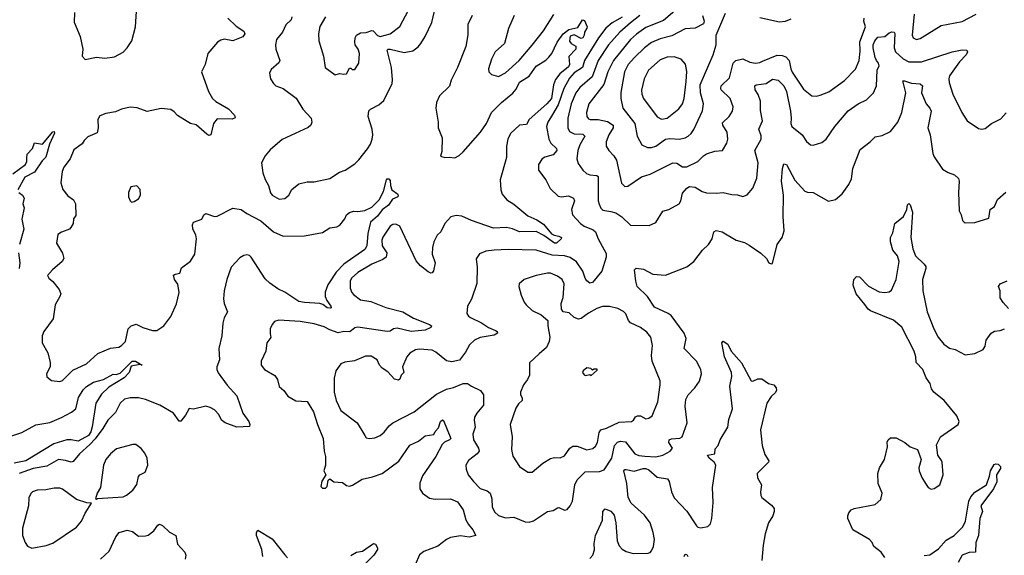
# Model space of a CAD drawing. Extents: x 2056909 to 2160450, y 827444 to 1016825.
# Tile 51 of 256: x 2068340 to 2075344, y 896503 to 900315. Entities that reach past the tile are written whole.
import ezdxf

# ---------------------------------------------------------------- set-up
doc = ezdxf.new("R2010")
doc.units = 0

msp = doc.modelspace()

# ---------------------------------------------------------------- linework, layer by layer
at = {"layer": '0CON10XD'}
for points in [[(2068728.8, 900365), (2068727.3, 900297.3), (2068770.8, 900195), (2068788, 900105), (2068783.3, 900055), (2068805, 900032.5), (2068885, 900048), (2068945, 900040), (2069015, 900050), (2069075, 900084.2), (2069104.2, 900115), (2069136.5, 900165), (2069164.5, 900265), (2069182.6, 900557.4)], [(2070274.6, 900335), (2070271.5, 900315), (2070232.7, 900277.3), (2070210, 900225), (2070167.8, 900175), (2070160, 900135), (2070161.5, 900105), (2070190.8, 900025), (2070182.1, 900007.9), (2070129.5, 899960.5), (2070116.4, 899933.6), (2070124, 899895), (2070145, 899860), (2070162.5, 899845), (2070213.8, 899825), (2070306.2, 899756.2), (2070355, 899678.6), (2070412.2, 899615), (2070418.8, 899585), (2070410.9, 899565), (2070392.2, 899547.8), (2070207.8, 899462.2), (2070121.1, 899388.9), (2070086, 899345), (2070060.8, 899295), (2070070, 899225), (2070085, 899176.7), (2070109.2, 899135), (2070123.2, 899083.2), (2070136.7, 899065), (2070185, 899038), (2070225, 899041.2), (2070253.3, 899065), (2070275, 899106.7), (2070325, 899145.8), (2070385, 899160.8), (2070435, 899162), (2070545, 899184.3), (2070615, 899228.6), (2070655, 899243.8), (2070725, 899289.2), (2070752.2, 899317.8), (2070813.1, 899395), (2070835, 899430), (2070847.3, 899465), (2070850.9, 899495), (2070846.2, 899535), (2070818.2, 899625), (2070823.7, 899666.3), (2070835, 899678.6), (2070895, 899707.8), (2070930.9, 899739.1), (2070989.1, 899860.9), (2070992.2, 899887.8), (2070984.6, 899975), (2070953.1, 900096.9), (2070961.2, 900105), (2070975, 900105.9), (2071075, 900081.8), (2071136.6, 900093.4), (2071175, 900122.2), (2071194.4, 900145), (2071225.4, 900195), (2071272.5, 900295), (2071291.2, 900375)], [(2070515.5, 900334.5), (2070474.5, 900265.5), (2070464.4, 900215), (2070467.8, 900165), (2070500.8, 900055), (2070513.8, 899975), (2070585, 899923.3), (2070615, 899932.5), (2070645, 899927.5), (2070665, 899930), (2070685, 899970), (2070695, 899970), (2070705, 899960), (2070725, 899960), (2070753.3, 900005), (2070757.5, 900075), (2070747.5, 900105), (2070727.1, 900135), (2070722.9, 900155), (2070725.7, 900185), (2070735.6, 900204.4), (2070765, 900220.6), (2070805, 900224.4), (2070845, 900239.2), (2070855, 900235.8), (2070885, 900203.5), (2070905, 900195.4), (2070974.6, 900215.4), (2071043.5, 900266.5), (2071106.4, 900383.6)], [(2073017.9, 900392.1), (2072920.5, 900309.5), (2072795, 900258.4), (2072727.5, 900212.5), (2072686, 900175), (2072564.7, 900025), (2072524.2, 899945), (2072495.6, 899854.4), (2072389.5, 899715), (2072371.5, 899655), (2072373.3, 899625), (2072385, 899610), (2072397.5, 899605), (2072455, 899604.7), (2072521.5, 899591.5), (2072561.2, 899565), (2072561.8, 899545), (2072530.7, 899495), (2072510.9, 899445), (2072512.2, 899415), (2072530, 899385), (2072567.1, 899347.1), (2072584.7, 899314.7), (2072620.7, 899150.7), (2072645, 899128), (2072665, 899130)], [(2072835, 899404.5), (2072865, 899414.4), (2072935, 899465.8), (2072965, 899469.7), (2073034.7, 899465.3), (2073075, 899474.5), (2073094.7, 899485.3), (2073116.7, 899505), (2073135.9, 899534.1), (2073196.8, 899666.8), (2073204.6, 899715), (2073183.6, 899795), (2073179.6, 899850.4), (2073271.9, 900065), (2073294.3, 900135), (2073294, 900205), (2073359.7, 900360.3)], [(2069821.2, 900325), (2069878.7, 900268.7), (2069934.2, 900234.2), (2069941.2, 900215), (2069926.7, 900193.3), (2069855, 900164.2), (2069795, 900175.6), (2069770.3, 900169.7), (2069746.2, 900155), (2069678, 900075), (2069658.6, 899995), (2069634.2, 899945), (2069683.3, 899805), (2069712.2, 899755), (2069735, 899732.2), (2069825, 899680.6), (2069868.8, 899635), (2069873, 899617), (2069852.3, 899607.7), (2069745, 899608.8), (2069719.2, 899575), (2069698.8, 899495), (2069685, 899491.2), (2069671.2, 899501.2), (2069595, 899566.2), (2069555, 899576.7), (2069530.3, 899590.3), (2069462.7, 899632.7), (2069439.7, 899659.7), (2069415, 899676), (2069345, 899683.8), (2069247.3, 899662.7), (2069175, 899687.5), (2069125, 899693.3), (2069065, 899678.1), (2069021.7, 899658.3), (2068952.1, 899647.9), (2068910.3, 899629.7), (2068895.8, 899605), (2068898.6, 899545), (2068889.7, 899510.3), (2068825, 899482), (2068798, 899455), (2068785, 899431.2), (2068725, 899388.8), (2068698.6, 899325), (2068654.3, 899265), (2068642.9, 899235), (2068631.4, 899155), (2068645.7, 899105.7), (2068682.4, 899062.4), (2068722.7, 899032.7), (2068736, 899005), (2068738.1, 898921.9), (2068722.3, 898897.7), (2068720.8, 898865), (2068704, 898835), (2068693.3, 898825), (2068636.7, 898803.3), (2068611.9, 898785), (2068600.8, 898725), (2068644.3, 898654.3), (2068654, 898615), (2068641.2, 898595), (2068572.5, 898535), (2068537.5, 898495), (2068547.5, 898475), (2068575, 898452.5), (2068620, 898395), (2068631.2, 898365), (2068626.2, 898345), (2068592.9, 898285), (2068577.1, 898185), (2068510.8, 898095), (2068499.2, 898065), (2068500, 898015), (2068540.8, 897945), (2068557.5, 897875), (2068555.7, 897844.3), (2068530, 897795), (2068533, 897773), (2068567, 897747), (2068625, 897740), (2068645, 897746.7), (2068718.7, 897821.3), (2068815, 897864.5), (2068895, 897940), (2068985, 897977.1), (2069045, 897984.3), (2069064.5, 897995.5), (2069092.5, 898025), (2069112, 898115), (2069133.6, 898136.4), (2069168.7, 898148.7), (2069214.6, 898124.6), (2069285, 898101.8), (2069315, 898102.2), (2069365, 898135.6), (2069415, 898201.9), (2069455, 898292), (2069473.4, 898373.4), (2069463.8, 898433.8), (2069442.1, 898465), (2069434.1, 898495.9), (2069445, 898504), (2069478.6, 898511.4), (2069491.2, 898548.8), (2069555, 898595.8), (2069585.5, 898645), (2069598.5, 898755), (2069592.8, 898782.8), (2069570.9, 898825), (2069568.5, 898855), (2069576.2, 898873.8), (2069635.5, 898894.5), (2069648.8, 898925), (2069664.3, 898935.7), (2069725, 898914), (2069745, 898916), (2069855, 898974), (2069915, 898962.9), (2069955.9, 898935.9), (2070055, 898882.2), (2070144.7, 898804.7), (2070215, 898774.5), (2070365, 898776), (2070495, 898800), (2070545, 898833.8), (2070595, 898840), (2070617.3, 898852.7), (2070652.1, 898897.9), (2070665, 898926), (2070685, 898942.5), (2070715, 898953.3), (2070745, 898950), (2070795, 898957.5), (2070845, 898980), (2070897.6, 899032.4), (2070927.3, 899092.7), (2070950, 899175), (2070955, 899182.5), (2070965, 899182.5), (2070975, 899170), (2070976.7, 899135), (2070987.5, 899105), (2071026.7, 899075), (2071033.3, 899065), (2071030, 899055), (2070992.9, 899037.1), (2070962.5, 898995), (2070919, 898961), (2070885, 898916.9), (2070836.2, 898875), (2070816, 898794), (2070809.8, 898705), (2070795, 898678.9), (2070645.6, 898574.4), (2070591.9, 898518.1), (2070531.4, 898428.6), (2070514, 898375), (2070512.2, 898345), (2070525.2, 898315.2), (2070554.2, 898275), (2070556.2, 898265), (2070548.5, 898261.5), (2070526.2, 898265), (2070496.8, 898286.8), (2070475, 898294.8), (2070365, 898301), (2070325, 898309.7), (2070225, 898374.6), (2070175, 898399.2), (2070119, 898439), (2070085, 898471.5), (2069986.9, 898625), (2069975, 898635.5), (2069955, 898640.9), (2069935, 898637.1), (2069905, 898620.5), (2069845.2, 898554.8), (2069813.1, 898466.9), (2069794.7, 898385.3), (2069789.4, 898329.4)], [(2072625, 900333.9), (2072555, 900291.9), (2072510.6, 900255), (2072456.2, 900185), (2072356.9, 900025), (2072342.5, 899975), (2072285, 899936.6), (2072250.5, 899899.5), (2072211.7, 899825), (2072170.1, 899709.9), (2072131.2, 899641.2), (2072096.4, 899585), (2072087.8, 899555), (2072105, 899463.8), (2072118.9, 899435), (2072158, 899398), (2072161.5, 899385), (2072135, 899353.8), (2072075, 899336.7), (2072055.5, 899324.5), (2072030, 899285), (2072031.4, 899245), (2072082, 899175), (2072114.4, 899114.4), (2072169.5, 899059.5), (2072194.1, 899054.1), (2072245, 899060.5), (2072278.6, 899045), (2072286.9, 899025), (2072265.5, 898965), (2072272.2, 898925), (2072328.5, 898865), (2072356.4, 898846.3), (2072419.1, 898819.1), (2072435.6, 898805), (2072454, 898755), (2072511.9, 898651.9), (2072511.5, 898625), (2072481.2, 898525), (2072415, 898444.2), (2072395, 898438.6), (2072375, 898457.1), (2072362.9, 898475), (2072346.1, 898525), (2072301.3, 898591.3), (2072255, 898623.6), (2072215, 898634.2), (2072128.7, 898638.7), (2072015, 898675.4), (2071815, 898680.5), (2071714.5, 898675.5), (2071655, 898668.1), (2071610.3, 898649.7), (2071585.9, 898614.1), (2071594.3, 898554.3), (2071591.7, 898438.3), (2071554, 898325), (2071526, 898275), (2071520, 898225), (2071532, 898205), (2071546.2, 898195), (2071625, 898157.3), (2071675, 898123.6), (2071725, 898102.5), (2071736.7, 898095), (2071738.8, 898085), (2071715, 898069.5), (2071615, 898052.2), (2071576, 898035), (2071540.2, 897999.8), (2071511.4, 897948.6), (2071467.9, 897892.1), (2071415, 897880), (2071375, 897886.7), (2071299.1, 897949.1), (2071275, 897962), (2071185, 897970.5), (2071155, 897965.6), (2071115, 897942), (2071094.3, 897915), (2071063.3, 897845), (2071072, 897805), (2071054.3, 897785), (2071045, 897756.7), (2071035, 897748.8), (2071005, 897757.5), (2070957.9, 897807.9), (2070917.8, 897835), (2070900, 897855), (2070882, 897895), (2070841.2, 897921.2), (2070800.3, 897919.7), (2070722.3, 897887.7), (2070653.6, 897876.4), (2070623.3, 897865), (2070588, 897815), (2070575.8, 897764.2), (2070577.1, 897665), (2070590, 897605), (2070623.6, 897533.6), (2070740, 897445), (2070796.2, 897355), (2070805, 897340), (2070825, 897333.8), (2070865, 897339.2), (2070905, 897356), (2070931.7, 897378.3), (2070968, 897425), (2070995, 897445.8), (2071145, 897522.9), (2071305, 897649.2), (2071375, 897685.7), (2071425, 897698.1), (2071495, 897726.2), (2071525, 897726.7), (2071555, 897705.8), (2071616.9, 897676.9), (2071640, 897645), (2071638.7, 897571.3), (2071592.5, 897515), (2071576, 897485), (2071572.5, 897465), (2071578.9, 897415), (2071562.7, 897365), (2071568.2, 897325), (2071603.6, 897265), (2071609.4, 897245), (2071594.3, 897225), (2071532, 897178), (2071514.4, 897145), (2071515.6, 897115), (2071530, 897075), (2071568.2, 897028.2), (2071615, 896978.1), (2071665, 896961.1), (2071686.9, 896945), (2071698.5, 896905), (2071700.6, 896845), (2071720.2, 896810.2), (2071745, 896785.7), (2071795, 896769.4), (2071854.4, 896774.4), (2071935, 896741.2), (2071965, 896738.8), (2071995, 896748), (2072095, 896814), (2072135, 896822.5), (2072165, 896840), (2072175, 896842), (2072215, 896824), (2072235, 896830), (2072255.7, 896854.3), (2072272.5, 896887.5), (2072288.4, 897005), (2072305, 897040.4), (2072362.5, 897097.5), (2072465, 897099.2), (2072497.7, 897112.3), (2072551.6, 897195), (2072571.8, 897285), (2072591.5, 897308.5), (2072615, 897314.2), (2072649.5, 897309.5), (2072715, 897225.5), (2072745, 897213.2), (2072787.6, 897207.6), (2072865, 897204.7), (2072914.6, 897215.4), (2072966.2, 897245), (2072983.8, 897265), (2072958.5, 897305), (2072959.4, 897325), (2072977, 897333), (2073035, 897337.5), (2073053.2, 897346.8), (2073087.1, 897445), (2073073.7, 897563.7), (2073078.1, 897611.9), (2073095, 897645.7), (2073143.1, 897695), (2073175, 897741.2), (2073190.8, 897795), (2073184.3, 897825), (2073154.3, 897885), (2073065.7, 897975), (2073080, 898045), (2073066.2, 898085), (2072975, 898208.9), (2072953.9, 898223.9), (2072855, 898268.6), (2072805, 898345.7), (2072732.5, 898415), (2072723.6, 898455)], [(2071557.5, 900345), (2071528.8, 900281.2), (2071526.7, 900206.7), (2071514.6, 900125), (2071454.3, 899974.3), (2071409.4, 899885), (2071397.8, 899842.2), (2071326.7, 899773.3), (2071305.3, 899724.7), (2071299.2, 899685), (2071317.1, 899585), (2071317.5, 899545), (2071346.1, 899473.9), (2071343, 899377), (2071333, 899343), (2071365, 899333.3), (2071395, 899337.5), (2071435, 899332.5), (2071465, 899348), (2071495, 899374.3), (2071617.5, 899515), (2071660.4, 899575), (2071695, 899654.3), (2071767.9, 899725), (2071848.7, 899791.3), (2071870.7, 899819.3), (2071895, 899870.6), (2071965, 899914), (2072014.3, 899985), (2072083.6, 900026.4), (2072105, 900048.8), (2072125, 900073.3), (2072162.5, 900155), (2072205.7, 900215), (2072246.2, 900245), (2072309.7, 900260.3), (2072343.3, 900315), (2072358.8, 900308.8), (2072375.6, 900265), (2072375, 900253.8), (2072356.7, 900225), (2072355.6, 900205), (2072345, 900186.7), (2072335, 900182), (2072285, 900206.7), (2072255, 900196.7), (2072251.1, 900161.1), (2072263.8, 900145), (2072295, 900126.7), (2072295.6, 900105), (2072246.6, 900053.4), (2072250.9, 899995), (2072245, 899980.5), (2072181.4, 899928.6), (2072151.6, 899888.4), (2072138.2, 899851.8), (2072123.3, 899755), (2072090.4, 899715), (2071964.5, 899605), (2071945, 899569.2), (2071895, 899564.6), (2071831.3, 899505), (2071812.8, 899465), (2071803.8, 899415)], [(2071857.1, 900345), (2071816.6, 900253.4), (2071788.8, 900145), (2071723.2, 900086.8), (2071696.8, 900033.2), (2071674.2, 899965), (2071676.2, 899945), (2071695, 899924), (2071745, 899910), (2071795, 899936), (2071891.9, 900025), (2071985, 900132.5), (2072065.3, 900235), (2072138.9, 900351.1)], [(2072750.4, 900345), (2072685, 900292.6), (2072610, 900225), (2072528.4, 900135), (2072453.8, 900025), (2072411.9, 899908.1), (2072325, 899832.1), (2072295, 899793.5), (2072263.2, 899715), (2072239.2, 899615), (2072239.6, 899545), (2072250.3, 899520.3), (2072285, 899502.1), (2072345, 899500.3), (2072360, 899485), (2072323.9, 899425), (2072310.7, 899385), (2072303.8, 899325), (2072311.9, 899291.9), (2072345, 899244.4), (2072371.3, 899221.3), (2072395, 899210.8), (2072446.1, 899206.1), (2072455, 899198), (2072455.4, 899025.4), (2072461.2, 899001.2), (2072473.3, 898973.3), (2072489.1, 898959.1), (2072545, 898950), (2072579.5, 898939.5), (2072623, 898913), (2072685, 898852.5), (2072818.8, 898851.2), (2072865, 898871.2), (2072915, 898951.2), (2072956.8, 898963.2), (2073030.8, 899005), (2073042.9, 899025), (2073055, 899081.2), (2073085, 899116.2), (2073105, 899128), (2073144.1, 899124.1), (2073195, 899092.5), (2073225, 899083.3), (2073295, 899080.6), (2073345, 899085.6), (2073405, 899070.6), (2073445, 899069.2), (2073485, 899056), (2073515, 899068), (2073555, 899116.7), (2073583.4, 899186.6), (2073593.7, 899296.3), (2073570.4, 899385), (2073615.6, 899465.6), (2073615, 899487.5), (2073598.1, 899535), (2073622.9, 899595), (2073609.1, 899669.1), (2073610.4, 899735), (2073592.7, 899782.7), (2073572.2, 899815), (2073568.8, 899845), (2073578.8, 899851.2), (2073649.1, 899860.9), (2073695, 899890.5), (2073735, 899883.8), (2073775, 899843.1), (2073794.3, 899805), (2073822.9, 899665), (2073828.7, 899615), (2073826, 899575), (2073831.8, 899555), (2073906, 899496), (2073937.6, 899447.6), (2073965, 899424.2), (2073985, 899422.5), (2074045, 899440), (2074076, 899465), (2074139.2, 899555), (2074233.1, 899666.9), (2074305, 899715.6), (2074364.6, 899745.4), (2074413.1, 899795), (2074434.4, 899845), (2074439.3, 899955), (2074453, 899987), (2074449.5, 900005), (2074434.7, 900024.7), (2074424.4, 900045), (2074410.5, 900115), (2074411, 900135), (2074422.5, 900165), (2074445, 900191), (2074495, 900196.4), (2074525, 900221.4), (2074545, 900228.2), (2074561.2, 900225), (2074566.1, 900216.1), (2074561.8, 900115), (2074571.1, 900085), (2074625, 900035.3), (2074665, 900015.3), (2074755, 900014.6), (2074973.3, 900086.7), (2075045, 900101.2), (2075077.5, 900097.5), (2075082.9, 900085), (2075072.5, 900065), (2075025, 900015.6), (2074953.5, 899915), (2074948.5, 899895), (2074953, 899867), (2074977.1, 899785), (2075042, 899655), (2075078.8, 899595), (2075160.5, 899540.5), (2075185, 899536), (2075209.1, 899540.9), (2075253.8, 899575), (2075319.8, 899610.2), (2075358, 899652)], [(2073198, 900345), (2073208.8, 900305), (2073203.3, 900285), (2073145.5, 900254.5), (2073075, 900250.9), (2072979.5, 900200.5), (2072895, 900179.1), (2072835, 900151.8), (2072784.5, 900115), (2072713.3, 900046.7), (2072668, 899995), (2072641.8, 899945), (2072616.3, 899796.3), (2072617.3, 899755), (2072630.5, 899685), (2072716.2, 899575), (2072731.4, 899485), (2072766.2, 899425), (2072806.4, 899406.4), (2072835, 899404.5)], [(2072665, 899130), (2072764, 899196), (2072825, 899216.5), (2072985, 899296.9), (2073013.7, 899293.7), (2073055, 899267.5), (2073085, 899268.5), (2073164.6, 899305.4), (2073205, 899347.1), (2073225, 899359.4), (2073285, 899379.2), (2073338.8, 899385), (2073370.8, 899435), (2073377.8, 899465), (2073373.3, 899515), (2073342.9, 899565), (2073339.7, 899580.3), (2073386.9, 899625), (2073410, 899665), (2073414.3, 899695), (2073394.3, 899755), (2073331.1, 899815), (2073326.4, 899825), (2073330.8, 899845), (2073388.5, 899901.5), (2073415.2, 900004.8), (2073434.4, 900025.6), (2073485, 900036.2), (2073535, 900011.8), (2073575, 900006.2), (2073605, 900009.6), (2073625, 900020.5), (2073728.7, 900061.3), (2073765, 900060), (2073790.5, 900050.5), (2073813.3, 900025), (2073824.6, 899965), (2073835, 899941.4), (2073915, 899820), (2073975, 899772.5), (2074005, 899770), (2074035, 899776.9), (2074095, 899801.9), (2074207.6, 899882.4), (2074285, 899964), (2074310.9, 900025), (2074318.8, 900091.2), (2074317.2, 900157.2), (2074356.2, 900265), (2074346, 900305), (2074348.4, 900325)], [(2073825, 900318.5), (2073785, 900301.2), (2073745, 900297.3), (2073605, 900328.8)], [(2074702, 900355), (2074689.2, 900205), (2074695.8, 900185.8), (2074720, 900175), (2074745, 900181.4), (2074895, 900274.4), (2075045, 900302.5), (2075143.8, 900355)], [(2072905, 899607.5), (2072945, 899613.1), (2073029.6, 899680.4), (2073054.6, 899715), (2073067.5, 899755), (2073081.9, 899875), (2073085.9, 899945.9), (2073077.4, 899997.4), (2073046.2, 900035), (2072995, 900050.9), (2072945, 900048.2), (2072895, 900029.1), (2072813.1, 899955), (2072781.2, 899895), (2072763.7, 899813.7), (2072764.5, 899785), (2072778.5, 899755), (2072875, 899624.2), (2072905, 899607.5)], [(2072723.6, 898455), (2072714.3, 898535), (2072725, 898546), (2072778.3, 898538.3), (2072845, 898504.2), (2072933.9, 898496.1), (2073085, 898556.2), (2073135, 898593.3), (2073196.7, 898675), (2073240, 898715), (2073265.9, 898754.1), (2073278.8, 898805), (2073295, 898813.8), (2073336.7, 898805), (2073435.6, 898745.6), (2073495, 898729.2), (2073529.7, 898709.7), (2073612.7, 898652.7), (2073652.5, 898615), (2073670, 898585), (2073685, 898577.5), (2073695, 898580), (2073728, 898715), (2073763.8, 898765), (2073778.3, 898811.7), (2073770.6, 898915), (2073774.4, 899065), (2073760, 899165), (2073765.6, 899255.6), (2073775, 899290), (2073795, 899284.3), (2073852.9, 899172.9), (2073925, 899094.5), (2073945, 899086.7), (2073985, 899084.4), (2074093.6, 899023.6), (2074143.6, 899036.4), (2074191.2, 899075), (2074237.9, 899142.1), (2074256.8, 899183.2), (2074267.1, 899255), (2074319.7, 899390.3), (2074388.8, 899445), (2074425, 899482), (2074475, 899491.2), (2074535, 899520), (2074586.9, 899585), (2074615.6, 899655), (2074643.1, 899795), (2074621.2, 899878.8), (2074635, 899880), (2074685, 899862.5), (2074745, 899857.5), (2074761.2, 899845), (2074754.4, 899795), (2074788.1, 899715), (2074815.4, 899685), (2074823.9, 899665), (2074800, 899545), (2074815.6, 899495), (2074835, 899363.3), (2074845, 899338), (2074905, 899252), (2074945, 899227.5), (2074990, 899210), (2075018.8, 899185), (2075023.8, 899165), (2075018, 899085), (2075023.3, 898955), (2075037, 898927), (2075046.4, 898886.4), (2075057.5, 898875), (2075065, 898870), (2075135, 898872), (2075235, 898903.3), (2075243.3, 898965), (2075273.9, 898986.1), (2075296.7, 899035), (2075355, 899086.7)], [(2068291.1, 899218.9), (2068381.2, 899285), (2068391.2, 899305), (2068389.5, 899329.5), (2068392.3, 899357.7), (2068430.7, 899399.3), (2068445, 899437.5), (2068501.7, 899428.3), (2068575, 899517.5), (2068585, 899520), (2068586.4, 899506.4), (2068551.4, 899428.6), (2068525, 899335.8), (2068500, 899310), (2068445, 899230.8), (2068376.2, 899195), (2068327.5, 899105)], [(2071803.8, 899415), (2071803.5, 899335), (2071758.1, 899175), (2071761.9, 899105), (2071772.2, 899072.2), (2071805, 899032.9), (2071855, 899002.2), (2071955, 898917.9), (2072019.5, 898889.5), (2072065, 898860.6), (2072121.8, 898791.8), (2072141.1, 898781.1), (2072176.2, 898775), (2072193.8, 898765), (2072192, 898755), (2072158.8, 898725), (2072145, 898724.4), (2072068.9, 898778.9), (2072015, 898807.3), (2071895, 898805.3), (2071845, 898827.2), (2071803.8, 898836.2), (2071710.9, 898830.9), (2071554.3, 898885.7), (2071485, 898916.2), (2071445, 898921.1), (2071408, 898912), (2071363.1, 898865), (2071336, 898805), (2071309.7, 898780.3), (2071285.7, 898735), (2071275.5, 898694.5), (2071273.5, 898645), (2071295.7, 898585), (2071283, 898527), (2071275, 898513.8), (2071265, 898511.2), (2071245, 898520), (2071192.2, 898562.2), (2071159.3, 898599.3), (2071045, 898845.8), (2071015, 898860.8), (2070995, 898858), (2070975, 898846), (2070923.2, 898766.8), (2070916.2, 898745), (2070917.5, 898705), (2070951.9, 898655), (2070945.6, 898625), (2070922.4, 898607.6), (2070844, 898575), (2070745.3, 898514.7), (2070700.6, 898475), (2070690.6, 898455), (2070690.8, 898405), (2070702.6, 898372.6), (2070715, 898358), (2070765, 898321.1), (2070838.2, 898308.2), (2070945, 898267.5), (2071065.9, 898235.9), (2071140.5, 898190.5), (2071256.2, 898145), (2071268.8, 898135), (2071263.8, 898125), (2071225, 898105.4), (2071125, 898096.7), (2071025, 898120), (2070998.8, 898115), (2070975, 898098.9), (2070955, 898096.5), (2070745, 898126.7), (2070725, 898120.8), (2070687.6, 898092.4), (2070645, 898094.7), (2070605, 898085.4), (2070546.5, 898106.5), (2070505, 898129.1), (2070435, 898150), (2070335, 898166.9), (2070183.3, 898176.7), (2070152.7, 898167.3), (2070135, 898146.2), (2070120.6, 898115), (2070122, 898082), (2070126.9, 898053.1), (2070098.6, 898015), (2070090, 897955), (2070057.5, 897885), (2070058.1, 897855), (2070080.8, 897825), (2070155, 897782), (2070172.9, 897755), (2070185.8, 897705), (2070218, 897675), (2070248, 897635), (2070305, 897601.9), (2070385, 897597.5), (2070429.6, 897525), (2070457.8, 897435), (2070499.2, 897335), (2070506, 897245), (2070516, 897205), (2070516, 897145), (2070503.3, 897105), (2070517.5, 897075), (2070488.3, 897031.7), (2070481.7, 896991.7), (2070495, 896980), (2070515, 896980), (2070527, 896993), (2070533, 897037), (2070545, 897047.5), (2070575, 897026.7), (2070635, 897021.2), (2070665, 896998.8), (2070685, 896994), (2070708.3, 897001.7), (2070775.5, 897044.5), (2070850.6, 897060.6), (2070918, 897085), (2071037.5, 897172.5), (2071115, 897285.6), (2071176.2, 897315), (2071225, 897354.2), (2071285, 897362.5), (2071296.2, 897385), (2071320, 897410), (2071334.4, 897455), (2071348, 897468), (2071355, 897462.5), (2071406.7, 897335), (2071398, 897325), (2071361.7, 897308.3), (2071345, 897290.8), (2071300, 897205), (2071205, 897067.5), (2071187.3, 897017.3), (2071187.1, 896975), (2071205.5, 896945.5), (2071255, 896910), (2071295, 896901.4), (2071405, 896905.6), (2071453.6, 896883.6), (2071495, 896826.2), (2071514.5, 896755), (2071533.2, 896723.2), (2071564.2, 896685), (2071585, 896643.3), (2071537.8, 896632.2), (2071475, 896642.2), (2071405, 896630), (2071375, 896614.2), (2071315, 896567.5), (2071215, 896530), (2071185, 896506.2), (2071152.5, 896435)], [(2069135, 899016.7), (2069155, 899021.2), (2069185, 899038.8), (2069199.2, 899065), (2069197.3, 899107.3), (2069173.3, 899133.3), (2069130, 899125), (2069114.3, 899085), (2069114.3, 899055), (2069125, 899026.7), (2069135, 899016.7)], [(2068332.5, 899085), (2068360, 899065), (2068372.5, 899045), (2068362.5, 899005), (2068371.2, 898975), (2068354.3, 898895), (2068369, 898825), (2068339.4, 898715)], [(2074495, 896487.5), (2074468, 896525), (2074416.2, 896565), (2074403.8, 896595), (2074386.2, 896615), (2074267.8, 896685), (2074231.8, 896765), (2074230, 896785), (2074237.1, 896805), (2074254, 896826), (2074276.6, 896836.6), (2074425, 896864.3), (2074465, 896900), (2074475.8, 896945), (2074445.7, 897015), (2074444.2, 897085), (2074455.8, 897125), (2074492.9, 897185), (2074514.2, 897275), (2074511.7, 897308.3), (2074518.8, 897325), (2074535, 897340), (2074575, 897338), (2074635.5, 897305.5), (2074675, 897273.8), (2074726.1, 897256.1), (2074753.3, 897185), (2074736.7, 897125), (2074738.8, 897105), (2074757, 897057), (2074783.8, 897015), (2074803.3, 896985), (2074825, 896973.3), (2074845, 896977.5), (2074886.7, 897005), (2074908.8, 897075), (2074901.2, 897165), (2074898.3, 897178.3), (2074871.2, 897215), (2074860.7, 897289.3), (2074890, 897345), (2075015, 897433.3), (2075022.5, 897455), (2075006.2, 897495), (2074915.5, 897605.5), (2074843.6, 897663.6), (2074827.3, 897687.3), (2074815.8, 897725), (2074787.8, 897765), (2074764.4, 897825), (2074716.5, 897875), (2074714.5, 897915), (2074702.7, 897955), (2074615, 898126.5), (2074555, 898175.4), (2074392.7, 898242.7), (2074375.8, 898255), (2074353, 898287), (2074290, 898365), (2074270, 898425), (2074273, 898467), (2074293.6, 898486.4), (2074315, 898483.8), (2074377.8, 898417.8), (2074455, 898378.6), (2074495, 898374.3), (2074525, 898379.2), (2074540.6, 898389.4), (2074575.3, 898464.7), (2074596.2, 898595), (2074583.3, 898633.3), (2074550.4, 898675), (2074535.4, 898735), (2074535.3, 898764.7), (2074551.3, 898798.7), (2074565.8, 898864.2), (2074628, 898915), (2074650, 898965), (2074655, 898997.5), (2074665, 899007.5), (2074675, 898997.5), (2074691.4, 898945), (2074678.9, 898765), (2074694.6, 898685), (2074712.5, 898635), (2074774, 898575), (2074785, 898557.5), (2074785.8, 898544.2), (2074763.1, 898465), (2074765.6, 898385), (2074794.7, 898234.7), (2074843.8, 898115), (2074872.5, 898055), (2074914.7, 898004.7), (2074955, 897977.1), (2074995, 897967.3), (2075065, 897928.6), (2075135, 897940), (2075193, 897967), (2075208.3, 897991.7), (2075215.7, 898035), (2075251.9, 898085), (2075275, 898098.9), (2075315, 898102.5), (2075345, 898114.3)], [(2068330.8, 898655), (2068341.5, 898585), (2068336.8, 898545)], [(2071955, 897094), (2071985, 897094.2), (2072061.7, 897158.3), (2072115, 897192.5), (2072145, 897200), (2072185, 897196.2), (2072215, 897212), (2072253.1, 897265), (2072275, 897280.5), (2072305, 897280), (2072375, 897252.5), (2072417.4, 897262.6), (2072435, 897278.6), (2072450, 897305), (2072462, 897378), (2072475, 897396.7), (2072515, 897408.8), (2072605, 897451.2), (2072691.2, 897455), (2072705.6, 897465), (2072721.1, 897488.9), (2072735, 897496), (2072755, 897495.7), (2072795, 897474), (2072815, 897478), (2072838, 897495), (2072880, 897595), (2072896.7, 897715), (2072895.7, 897745), (2072839.4, 897885), (2072834.3, 897925), (2072842.5, 897995), (2072829.2, 898055), (2072800.7, 898090.7), (2072756.2, 898125), (2072685, 898158.6), (2072671.1, 898175), (2072651.7, 898221.7), (2072635, 898239.2), (2072595, 898260), (2072535, 898274.2), (2072485, 898272.5), (2072445, 898260), (2072385, 898225.6), (2072335, 898187.1), (2072315, 898182.9), (2072284.4, 898194.4), (2072247.7, 898227.7), (2072205, 898236.2), (2072194.3, 898254.3), (2072191.5, 898295), (2072205, 898337.5), (2072212.9, 898435), (2072199.2, 898465), (2072165, 898489.4), (2072115, 898511.1), (2072095, 898511.9), (2072015, 898494.3), (2071927.5, 898465), (2071893.9, 898436.1), (2071891.2, 898415), (2071907.5, 898355), (2071928, 898305), (2071943.8, 898285), (2071985, 898246), (2072050, 898215), (2072096.7, 898175), (2072096.2, 898135), (2072112.2, 898055), (2072107.3, 898025), (2072087.3, 897982.7), (2072035, 897935.8), (2071966.4, 897873.6), (2071965.6, 897785), (2071952.9, 897755), (2071922.9, 897715), (2071902.9, 897665), (2071903.3, 897645), (2071914.5, 897624.5), (2071913.1, 897605), (2071888.2, 897581.8), (2071869.2, 897550.8), (2071828.5, 897435), (2071843.1, 897345), (2071838.1, 897255), (2071847.3, 897207.3), (2071894.4, 897134.4), (2071955, 897094)], [(2075375, 898260), (2075335, 898301.4), (2075315.5, 898335), (2075314.4, 898384.4), (2075304, 898415), (2075313.8, 898435), (2075365, 898456.2)], [(2069789.4, 898329.4), (2069793.6, 898295), (2069816.9, 898235), (2069795, 898193.3), (2069784.4, 898155), (2069778.5, 898065), (2069756.9, 897975), (2069761.1, 897895), (2069741.4, 897845), (2069741.4, 897825), (2069751.4, 897801.4), (2069814.6, 897714.6), (2069885, 897636.7), (2069926.2, 897515), (2069968.8, 897455), (2069976.7, 897435), (2069975, 897420), (2069885, 897414.2), (2069801.2, 897445), (2069774.5, 897464.5), (2069755.7, 897505), (2069725, 897538.6), (2069695, 897555.8), (2069665, 897564), (2069575, 897543.8), (2069545, 897546.7), (2069520.2, 897499.8), (2069485, 897458), (2069475, 897458), (2069433.1, 897515), (2069337.5, 897572.5), (2069235, 897610.7), (2069185, 897622.8), (2069125, 897622.8), (2069085, 897613.9), (2069053.8, 897585), (2069020.2, 897519.8), (2068965.6, 897465), (2068932.3, 897405), (2068877.5, 897332.5), (2068839.2, 897290.8), (2068764.1, 897225.9), (2068720, 897170), (2068705, 897165.6), (2068665, 897178.5), (2068615, 897184.6), (2068532.7, 897137.3), (2068435, 897121.2), (2068335, 897086.2)], [(2072395, 896481.2), (2072416.7, 896505), (2072427.7, 896542.3), (2072425.8, 896585.8), (2072435.7, 896645), (2072485, 896752.5), (2072488, 896815), (2072505, 896833.8), (2072545, 896818), (2072568.7, 896788.7), (2072579.6, 896735), (2072589.2, 896605), (2072605, 896569.2), (2072625, 896546.9), (2072655, 896528.9), (2072705, 896515.6), (2072810.8, 896519.2), (2072825, 896524), (2072834, 896535), (2072848, 896565), (2072855.7, 896614.3), (2072847.3, 896665), (2072824.7, 896734.7), (2072785, 896788.5), (2072689.2, 896875), (2072668.9, 896915), (2072658.5, 897015), (2072636.7, 897103.3), (2072645, 897112.9), (2072655, 897113.3), (2072712.2, 897102.2), (2072775, 897121.1), (2072795, 897120.8), (2072815, 897111.5), (2072875, 897058.6), (2072947.5, 897047.5), (2072959.2, 897029.2), (2072977.3, 896955), (2072995, 896912.5), (2073086.8, 896816.8), (2073155, 896713.3), (2073165, 896703.8), (2073185, 896698.8), (2073235, 896707.5), (2073253.6, 896726.4), (2073264, 896765), (2073272, 896878), (2073268.9, 896985), (2073292.1, 897145), (2073280.9, 897165), (2073244.5, 897195), (2073232, 897215), (2073284.2, 897225.8), (2073288.3, 897261.7), (2073308, 897285), (2073324, 897325), (2073377.5, 897415), (2073385, 897470), (2073410, 897545), (2073392.7, 897707.3), (2073405.8, 897775), (2073402.9, 897805), (2073354.3, 897915), (2073333.8, 898015), (2073345, 898026.7), (2073377.5, 898005), (2073400, 897955), (2073475, 897873.3), (2073542.5, 897745), (2073555, 897743.3), (2073591.7, 897758.3), (2073619.3, 897759.3), (2073666.4, 897726.4), (2073705, 897716.2), (2073720.8, 897695), (2073722.5, 897675), (2073715, 897660), (2073686.1, 897633.9), (2073654, 897585), (2073609.4, 897395), (2073620.8, 897285), (2073639.7, 897219.7), (2073670, 897175), (2073667.5, 897165), (2073585.9, 897084.1), (2073589.2, 897055), (2073616, 897005), (2073608.8, 896955), (2073611.7, 896928.3), (2073618.8, 896915), (2073688.6, 896858.6), (2073706.5, 896835), (2073708.1, 896815), (2073696.9, 896785), (2073665.7, 896735), (2073643.6, 896655), (2073628.1, 896575), (2073618.6, 896465)], [(2068790.4, 897679.6), (2068815, 897703.2), (2068865, 897734.5), (2068936.1, 897753.9), (2069005, 897791.2), (2069025, 897790), (2069055, 897798.8), (2069140.6, 897885), (2069164, 897885), (2069210, 897855), (2069195, 897860), (2069131.9, 897848.1), (2069118, 897805), (2069082, 897765), (2068975, 897700), (2068921.2, 897648.8), (2068881.2, 897585), (2068855, 897418), (2068845, 897382.3), (2068828.5, 897355), (2068755, 897315.2), (2068705, 897325.7), (2068675.2, 897324.8), (2068583.3, 897296.7), (2068384.4, 897175.6), (2068301.3, 897158.7)], [(2072405, 897782.5), (2072448.3, 897821.7), (2072447, 897827), (2072425, 897827.5), (2072415, 897820), (2072401.7, 897831.7), (2072375, 897837.5), (2072347.5, 897815), (2072343.8, 897803.8), (2072355, 897787.5), (2072365, 897782.5), (2072395, 897790), (2072405, 897782.5)], [(2068195.5, 897325.5), (2068355, 897376.5), (2068455, 897432.2), (2068555, 897448.9), (2068636.8, 897483.2), (2068709.4, 897520.6), (2068738.8, 897545), (2068757.2, 897625), (2068790.4, 897679.6)], [(2068885, 896902.5), (2068892.5, 896907.5), (2069075, 896919.4), (2069100, 896930), (2069145, 896966.2), (2069172.1, 897007.9), (2069185.8, 897064.2), (2069195, 897076.2), (2069232.5, 897095), (2069251.2, 897145), (2069247.5, 897195), (2069230.9, 897230.9), (2069205, 897263.8), (2069165, 897292), (2069145, 897291.4), (2069028.9, 897261.1), (2068985, 897225.7), (2068952.5, 897185), (2068935.7, 897145), (2068914.2, 896985.8), (2068892, 896945), (2068880, 896905), (2068885, 896902.5)], [(2074775, 896502.5), (2074815, 896505.8), (2074875, 896549.4), (2074929.8, 896610.2), (2074986.4, 896643.6), (2075048, 896705), (2075067.1, 896745), (2075092.8, 896887.2), (2075105, 896918.8), (2075135, 896953.3), (2075216.7, 897005), (2075239.2, 897065), (2075247.1, 897105), (2075271.7, 897148.3), (2075285, 897153.8), (2075300.7, 897150.7), (2075316.1, 897136.1), (2075318.3, 897121.7), (2075288.8, 897075), (2075290, 897025), (2075266.7, 896975), (2075177.5, 896855), (2075188, 896815), (2075169.5, 896765), (2075160.4, 896645), (2075142.2, 896595), (2075140, 896525), (2075095, 896522), (2075045.6, 896504.4), (2075015, 896452.5)], [(2068425, 896553.8), (2068527.9, 896572.1), (2068575, 896590), (2068745, 896703.8), (2068780, 896745), (2068806.6, 896803.4), (2068850, 896875), (2068817, 896877), (2068745, 896899.2), (2068645, 896973.1), (2068625, 896980), (2068585, 896980.9), (2068525, 896968.9), (2068464.4, 896965.6), (2068431.2, 896955), (2068417.9, 896942.1), (2068405, 896912.5), (2068401.9, 896855), (2068358.6, 896695), (2068360.8, 896645), (2068378, 896595), (2068395, 896568.8), (2068425, 896553.8)], [(2068914.4, 896475), (2068976.7, 896533.3), (2069024.6, 896635.4), (2069046.2, 896665), (2069105, 896682.2), (2069141.3, 896671.3), (2069185, 896640), (2069235, 896642), (2069252.7, 896647.3), (2069293, 896677), (2069323, 896717), (2069335, 896724), (2069355.5, 896715.5), (2069406.5, 896666.5), (2069450.8, 896645), (2069462.4, 896582.4), (2069514.3, 896525), (2069522.5, 896505), (2069516, 896475)], [(2070069.1, 896495), (2070061.5, 896545), (2070024.3, 896645), (2070023.9, 896666.1), (2070035, 896682.5), (2070135, 896619.2), (2070225, 896506.2), (2070245.7, 896485.7)], [(2070695, 896502), (2070735.8, 896524.2), (2070778.8, 896531.2), (2070856.2, 896586.2), (2070871.7, 896581.7), (2070886.2, 896555), (2070886, 896545), (2070858, 896505), (2070705, 896349.4)], [(2073067.1, 896495), (2073075, 896512), (2073085, 896509.2), (2073092.9, 896495)]]:
    msp.add_lwpolyline(points, dxfattribs=at)

doc.saveas('drawing.dxf')
